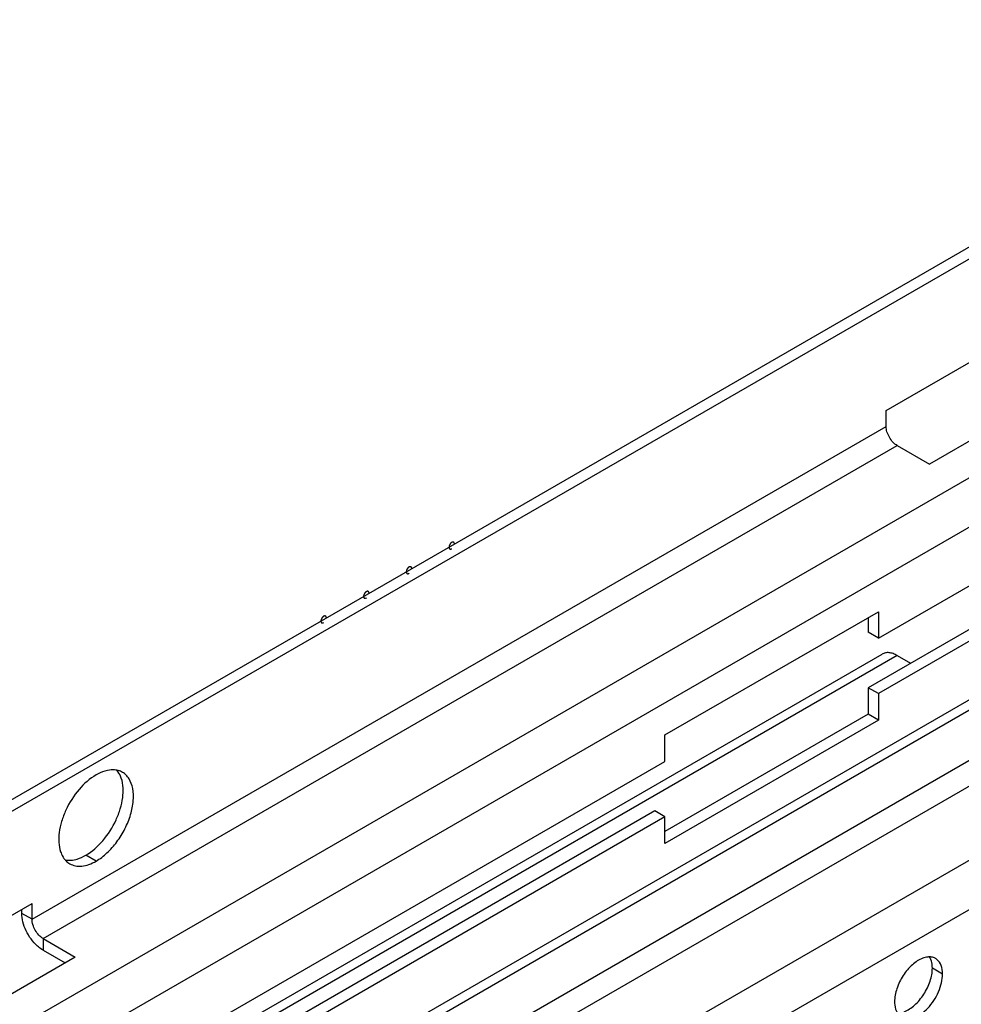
# Model space of a CAD drawing. Header units: inches. Extents: x 6 to 353, y 6 to 228.
# Tile 94 of 256: x 323.67 to 327.57, y 88.78 to 92.86. Entities that reach past the tile are written whole.
import ezdxf

# ---------------------------------------------------------------- set-up
doc = ezdxf.new("R2010")
doc.units = ezdxf.units.IN
doc.header["$LTSCALE"] = 19.946667
doc.header["$MEASUREMENT"] = 0
doc.layers.get('0').update_dxf_attribs({"linetype": 'CONTINUOUS'})
doc.layers.add('03_ALL_AXES', color=7, linetype='CONTINUOUS')
doc.layers.add('08_ALL_COSMETICS', color=7, linetype='CONTINUOUS')

msp = doc.modelspace()

# ---------------------------------------------------------------- linework, layer by layer
at = {"color": 7, "linetype": 'Continuous'}
for p, q in [((317.7691, 86.242), (329.2291, 92.8584)), ((317.7691, 86.193), (329.2291, 92.8094)), ((329.2291, 91.9014), (317.7691, 85.285)), ((327.2556, 91.2397), (328.1395, 91.75)), ((329.2291, 91.6973), (317.7691, 85.0809)), ((328.3185, 91.5282), (327.4346, 91.0179)), ((327.2238, 90.297), (329.2291, 91.4548)), ((329.2291, 91.2744), (327.1813, 90.0921)), ((329.2291, 91.2254), (327.2238, 90.0676)), ((327.2556, 91.1744), (327.2556, 91.2397)), ((323.7201, 89.1331), (327.2556, 91.1744)), ((323.766, 89.0535), (327.3016, 91.0947)), ((327.3016, 91.0947), (327.4346, 91.0179)), ((329.2291, 90.9829), (317.7691, 84.3665)), ((317.7691, 84.3242), (329.2291, 90.9406)), ((329.2291, 90.7314), (317.7691, 84.115)), ((329.2291, 90.6252), (317.7691, 84.0088)), ((326.3399, 89.8965), (327.2238, 90.4068)), ((327.2238, 90.4068), (327.2238, 90.297)), ((327.1813, 90.3824), (327.1813, 90.3215)), ((317.7691, 83.7026), (329.2291, 90.3191)), ((327.2238, 90.297), (327.1813, 90.3215)), ((323.7959, 88.2435), (327.2391, 90.2314)), ((327.3016, 90.2252), (323.8054, 88.2067)), ((327.3016, 90.2252), (327.3567, 90.1933)), ((317.7691, 83.4985), (329.2291, 90.1149)), ((327.2238, 90.0676), (327.1813, 90.0921)), ((327.1813, 90.0921), (327.1813, 89.9823)), ((327.2238, 90.0676), (327.2238, 89.9578)), ((327.1813, 89.9823), (326.3399, 89.4965)), ((327.2238, 89.9578), (326.3399, 89.4475)), ((327.2238, 89.9578), (327.1813, 89.9823)), ((326.3399, 89.7867), (326.3399, 89.8965)), ((326.3399, 89.5573), (326.2975, 89.5818)), ((326.3399, 89.4475), (326.3399, 89.5573)), ((322.8362, 88.6881), (323.7201, 89.1985)), ((323.6776, 89.1576), (323.6776, 89.174)), ((323.7201, 89.1331), (323.7201, 89.1985)), ((323.7201, 89.1331), (323.6776, 89.1576)), ((323.766, 89.0535), (323.8991, 88.9767)), ((323.766, 89.0535), (323.766, 89.0045)), ((323.8991, 88.9767), (323.0152, 88.4664)), ((323.766, 89.0045), (323.8567, 88.9522))]:
    msp.add_line(p, q, dxfattribs=at)
for points, knots in [([(327.3016, 91.0947), (327.295, 91.0985), (327.2827, 91.1089), (327.2683, 91.1286), (327.2584, 91.1509), (327.2556, 91.1668), (327.2556, 91.1744)], [0, 0, 0, 0, 0.237222, 0.499999, 0.762776, 1, 1, 1, 1]), ([(327.3016, 90.2252), (327.2961, 90.2283), (327.2852, 90.2335), (327.2684, 90.2376), (327.2526, 90.2372), (327.2432, 90.2337), (327.2391, 90.2314)], [0, 0, 0, 0, 0.289537, 0.549107, 0.782244, 1, 1, 1, 1]), ([(323.7423, 89.022), (323.7228, 89.0396), (323.6991, 89.0727), (323.6813, 89.1208), (323.6776, 89.1458), (323.6776, 89.1576)], [0, 0, 0, 0, 0.513232, 0.76865, 1, 1, 1, 1]), ([(323.766, 89.0535), (323.7595, 89.0573), (323.7472, 89.0677), (323.7327, 89.0874), (323.7229, 89.1097), (323.7201, 89.1256), (323.7201, 89.1331)], [0, 0, 0, 0, 0.237222, 0.499999, 0.762776, 1, 1, 1, 1]), ([(323.766, 89.0045), (323.764, 89.0057), (323.7556, 89.0109), (323.7479, 89.017), (323.7423, 89.022)], [0, 0, 0, 0, 0.238551, 1, 1, 1, 1])]:
    msp.add_open_spline(points, degree=3, knots=knots, dxfattribs=at)
at = {"layer": '03_ALL_AXES', "color": 7, "linetype": 'Continuous'}
for p, q in [((324.104, 88.4959), (326.3399, 89.7867)), ((326.2975, 89.5818), (324.0616, 88.2909)), ((326.3399, 89.5573), (324.104, 88.2664)), ((323.9852, 89.374), (323.9428, 89.3985)), ((327.4893, 88.9063), (327.4469, 88.9308))]:
    msp.add_line(p, q, dxfattribs=at)
for centre, radius, start, end in [((327.4344, 88.9187), 0.0585, 84.9317, 89.9013), ((327.4366, 88.9298), 0.0471, 51.4033, 60.0287)]:
    msp.add_arc(centre, radius, start, end, dxfattribs=at)
for points, knots in [([(324.033, 89.7496), (324.029, 89.7488), (324.0124, 89.7446), (323.9966, 89.7374), (323.9852, 89.7308)], [0, 0, 0, 0, 0.234374, 1, 1, 1, 1]), ([(324.0711, 89.7503), (324.0681, 89.7509), (324.0554, 89.7526), (324.0425, 89.7516), (324.033, 89.7496)], [0, 0, 0, 0, 0.238131, 1, 1, 1, 1]), ([(324.0945, 89.7416), (324.0891, 89.7447), (324.0813, 89.748), (324.0731, 89.7499), (324.0711, 89.7503)], [0, 0, 0, 0, 0.745546, 1, 1, 1, 1]), ([(324.0897, 89.7169), (324.0887, 89.7201), (324.0841, 89.7319), (324.0774, 89.7431), (324.0713, 89.7502)], [0, 0, 0, 0, 0.264165, 1, 1, 1, 1]), ([(323.9852, 89.7308), (323.9586, 89.7154), (323.9095, 89.6711), (323.8654, 89.6017), (323.8416, 89.5395), (323.8289, 89.4819), (323.8298, 89.4377), (323.8383, 89.4124)], [0, 0, 0, 0, 0.248569, 0.522783, 0.657703, 0.784571, 1, 1, 1, 1]), ([(323.9428, 89.3985), (323.9694, 89.4139), (324.0185, 89.4582), (324.0626, 89.5276), (324.0864, 89.5898), (324.0991, 89.6474), (324.0982, 89.6916), (324.0897, 89.7169)], [0, 0, 0, 0, 0.248569, 0.522783, 0.657703, 0.784571, 1, 1, 1, 1]), ([(323.9852, 89.374), (324.0014, 89.3833), (324.0328, 89.4075), (324.073, 89.4532), (324.1061, 89.507), (324.1293, 89.5645), (324.1408, 89.6211), (324.1397, 89.6724), (324.127, 89.7092), (324.1101, 89.7307), (324.0999, 89.7385), (324.0945, 89.7416)], [0, 0, 0, 0, 0.128727, 0.270397, 0.417611, 0.562022, 0.695749, 0.813063, 0.912468, 0.95712, 1, 1, 1, 1]), ([(323.8383, 89.4124), (323.8394, 89.4092), (323.8439, 89.3974), (323.8506, 89.3862), (323.8568, 89.3791)], [0, 0, 0, 0, 0.264165, 1, 1, 1, 1]), ([(323.8568, 89.3791), (323.8582, 89.3775), (323.8639, 89.3714), (323.8706, 89.3663), (323.876, 89.3632)], [0, 0, 0, 0, 0.254497, 1, 1, 1, 1]), ([(323.857, 89.379), (323.86, 89.3784), (323.8726, 89.3767), (323.8856, 89.3777), (323.8951, 89.3797)], [0, 0, 0, 0, 0.238131, 1, 1, 1, 1]), ([(323.8951, 89.3797), (323.899, 89.3805), (323.9156, 89.3847), (323.9314, 89.3919), (323.9428, 89.3985)], [0, 0, 0, 0, 0.234374, 1, 1, 1, 1]), ([(323.876, 89.3632), (323.8832, 89.359), (323.8998, 89.353), (323.9273, 89.3523), (323.9566, 89.3594), (323.9757, 89.3685), (323.9852, 89.374)], [0, 0, 0, 0, 0.217743, 0.450888, 0.710461, 1, 1, 1, 1]), ([(327.4072, 88.9719), (327.3914, 88.966), (327.3603, 88.9449), (327.3238, 88.9008), (327.2982, 88.8482), (327.2906, 88.8098), (327.2906, 88.7916)], [0, 0, 0, 0, 0.22565, 0.487907, 0.756853, 1, 1, 1, 1]), ([(327.4345, 88.9772), (327.4324, 88.9772), (327.423, 88.9767), (327.4139, 88.9744), (327.4072, 88.9719)], [0, 0, 0, 0, 0.235436, 1, 1, 1, 1]), ([(327.4409, 88.9666), (327.4405, 88.9676), (327.4389, 88.9714), (327.437, 88.975), (327.4354, 88.9776)], [0, 0, 0, 0, 0.257173, 1, 1, 1, 1]), ([(327.4602, 88.9706), (327.4587, 88.9715), (327.4522, 88.9748), (327.445, 88.9765), (327.4396, 88.977)], [0, 0, 0, 0, 0.245653, 1, 1, 1, 1]), ([(327.3303, 88.7505), (327.3461, 88.7564), (327.3772, 88.7775), (327.4136, 88.8216), (327.4393, 88.8742), (327.4469, 88.9126), (327.4469, 88.9308)], [0, 0, 0, 0, 0.22565, 0.487907, 0.756853, 1, 1, 1, 1]), ([(327.4469, 88.9308), (327.4469, 88.9341), (327.4464, 88.9462), (327.4441, 88.9583), (327.4409, 88.9666)], [0, 0, 0, 0, 0.268124, 1, 1, 1, 1]), ([(327.4893, 88.9063), (327.4893, 88.9184), (327.4865, 88.9408), (327.4739, 88.9604), (327.466, 88.9666)], [0, 0, 0, 0, 0.547342, 1, 1, 1, 1]), ([(327.3197, 88.7273), (327.3267, 88.7232), (327.3443, 88.7187), (327.3727, 88.7244), (327.4017, 88.7402), (327.4295, 88.7648), (327.4541, 88.7963), (327.4734, 88.832), (327.4859, 88.8691), (327.4893, 88.8943), (327.4893, 88.9063)], [0, 0, 0, 0, 0.086936, 0.18641, 0.303807, 0.437621, 0.582126, 0.729411, 0.871212, 1, 1, 1, 1]), ([(327.2906, 88.7916), (327.2906, 88.7871), (327.2914, 88.771), (327.2959, 88.7547), (327.302, 88.7448)], [0, 0, 0, 0, 0.276625, 1, 1, 1, 1])]:
    msp.add_open_spline(points, degree=3, knots=knots, dxfattribs=at)
at = {"layer": '08_ALL_COSMETICS', "color": 7, "linetype": 'Continuous'}
for points, knots in [([(325.4574, 90.6939), (325.4571, 90.6936), (325.4565, 90.6932), (325.4558, 90.6927), (325.4552, 90.6924), (325.4547, 90.6918), (325.4542, 90.6914), (325.4536, 90.6909), (325.4531, 90.6904), (325.4526, 90.6898), (325.4521, 90.6892), (325.4517, 90.6886), (325.4511, 90.6881), (325.4507, 90.6874), (325.4503, 90.6867), (325.4499, 90.6861), (325.4494, 90.6854), (325.4491, 90.6847), (325.4487, 90.684), (325.4484, 90.6833), (325.448, 90.6826), (325.4478, 90.6819), (325.4475, 90.6812), (325.4472, 90.6805), (325.447, 90.6798), (325.4468, 90.6791), (325.4467, 90.6784), (325.4465, 90.6777), (325.4463, 90.677), (325.4463, 90.6763), (325.4462, 90.6754), (325.4461, 90.6747), (325.4461, 90.6743)], [0, 0, 0, 0, 0.0625, 0.09375, 0.125, 0.15625, 0.1875, 0.21875, 0.25, 0.28125, 0.3125, 0.34375, 0.375, 0.40625, 0.4375, 0.46875, 0.5, 0.53125, 0.5625, 0.59375, 0.625, 0.65625, 0.6875, 0.71875, 0.75, 0.78125, 0.8125, 0.84375, 0.875, 0.90625, 0.9375, 1, 1, 1, 1]), ([(325.4687, 90.6873), (325.4687, 90.6877), (325.4687, 90.6883), (325.4686, 90.6891), (325.4686, 90.6898), (325.4684, 90.6902), (325.4682, 90.6908), (325.4681, 90.6912), (325.468, 90.6915), (325.4679, 90.6918), (325.4678, 90.692), (325.4676, 90.6923), (325.4674, 90.6926), (325.4672, 90.693), (325.467, 90.6933), (325.4669, 90.6935), (325.4667, 90.6936), (325.4664, 90.6938), (325.4661, 90.6941), (325.4658, 90.6943), (325.4656, 90.6945), (325.4654, 90.6947), (325.4652, 90.6947), (325.4649, 90.6948), (325.4646, 90.695), (325.4642, 90.6951), (325.4639, 90.6952), (325.4637, 90.6953), (325.4635, 90.6953), (325.4632, 90.6953), (325.4627, 90.6953), (325.4623, 90.6953), (325.462, 90.6953), (325.4618, 90.6954), (325.4615, 90.6953), (325.4612, 90.6952), (325.4607, 90.6951), (325.4603, 90.695), (325.4599, 90.6949), (325.4597, 90.6949), (325.4594, 90.6948), (325.459, 90.6946), (325.4584, 90.6943), (325.4578, 90.694), (325.4574, 90.6939)], [0, 0, 0, 0, 0.0625, 0.09375, 0.125, 0.15625, 0.1875, 0.21875, 0.234375, 0.25, 0.265625, 0.28125, 0.3125, 0.34375, 0.359375, 0.375, 0.390625, 0.40625, 0.4375, 0.46875, 0.484375, 0.5, 0.515625, 0.53125, 0.5625, 0.59375, 0.609375, 0.625, 0.640625, 0.65625, 0.6875, 0.71875, 0.734375, 0.75, 0.765625, 0.78125, 0.8125, 0.84375, 0.859375, 0.875, 0.890625, 0.90625, 0.9375, 1, 1, 1, 1]), ([(325.4461, 90.6743), (325.4461, 90.6739), (325.4462, 90.6733), (325.4463, 90.6725), (325.4463, 90.6718), (325.4465, 90.6713), (325.4466, 90.6708), (325.4468, 90.6704), (325.4469, 90.67), (325.447, 90.6698), (325.4471, 90.6696), (325.4473, 90.6693), (325.4475, 90.669), (325.4477, 90.6686), (325.4479, 90.6683), (325.448, 90.6681), (325.4482, 90.668), (325.4484, 90.6678), (325.4487, 90.6675), (325.449, 90.6673), (325.4493, 90.6671), (325.4494, 90.6669), (325.4496, 90.6669), (325.4499, 90.6667), (325.4503, 90.6666), (325.4506, 90.6665), (325.4509, 90.6664), (325.4511, 90.6663), (325.4514, 90.6663), (325.4517, 90.6663), (325.4521, 90.6663), (325.4525, 90.6662), (325.4528, 90.6662), (325.4531, 90.6662), (325.4533, 90.6663), (325.4537, 90.6664), (325.4541, 90.6665), (325.4546, 90.6666), (325.4549, 90.6666), (325.4552, 90.6667), (325.4555, 90.6668), (325.4558, 90.667), (325.4565, 90.6673), (325.4571, 90.6676), (325.4574, 90.6677)], [0, 0, 0, 0, 0.0625, 0.09375, 0.125, 0.15625, 0.1875, 0.21875, 0.234375, 0.25, 0.265625, 0.28125, 0.3125, 0.34375, 0.359375, 0.375, 0.390625, 0.40625, 0.4375, 0.46875, 0.484375, 0.5, 0.515625, 0.53125, 0.5625, 0.59375, 0.609375, 0.625, 0.640625, 0.65625, 0.6875, 0.71875, 0.734375, 0.75, 0.765625, 0.78125, 0.8125, 0.84375, 0.859375, 0.875, 0.890625, 0.90625, 0.9375, 1, 1, 1, 1]), ([(325.2806, 90.5918), (325.2803, 90.5915), (325.2797, 90.5912), (325.279, 90.5906), (325.2784, 90.5903), (325.2779, 90.5898), (325.2774, 90.5893), (325.2769, 90.5888), (325.2763, 90.5883), (325.2759, 90.5877), (325.2754, 90.5872), (325.2749, 90.5866), (325.2744, 90.586), (325.274, 90.5853), (325.2735, 90.5847), (325.2731, 90.584), (325.2726, 90.5834), (325.2723, 90.5827), (325.2719, 90.582), (325.2716, 90.5813), (325.2712, 90.5806), (325.271, 90.5799), (325.2707, 90.5791), (325.2705, 90.5784), (325.2702, 90.5777), (325.2701, 90.577), (325.2699, 90.5763), (325.2697, 90.5756), (325.2695, 90.5749), (325.2695, 90.5742), (325.2694, 90.5733), (325.2694, 90.5727), (325.2693, 90.5722)], [0, 0, 0, 0, 0.0625, 0.09375, 0.125, 0.15625, 0.1875, 0.21875, 0.25, 0.28125, 0.3125, 0.34375, 0.375, 0.40625, 0.4375, 0.46875, 0.5, 0.53125, 0.5625, 0.59375, 0.625, 0.65625, 0.6875, 0.71875, 0.75, 0.78125, 0.8125, 0.84375, 0.875, 0.90625, 0.9375, 1, 1, 1, 1]), ([(325.2693, 90.5722), (325.2694, 90.5718), (325.2694, 90.5712), (325.2695, 90.5704), (325.2695, 90.5698), (325.2697, 90.5693), (325.2699, 90.5687), (325.27, 90.5683), (325.2701, 90.568), (325.2702, 90.5677), (325.2703, 90.5675), (325.2705, 90.5672), (325.2707, 90.5669), (325.2709, 90.5665), (325.2711, 90.5663), (325.2712, 90.566), (325.2714, 90.5659), (325.2716, 90.5657), (325.2719, 90.5655), (325.2722, 90.5652), (325.2725, 90.565), (325.2726, 90.5649), (325.2729, 90.5648), (325.2731, 90.5647), (325.2735, 90.5646), (325.2739, 90.5644), (325.2741, 90.5643), (325.2743, 90.5642), (325.2746, 90.5642), (325.2749, 90.5642), (325.2753, 90.5642), (325.2757, 90.5642), (325.2761, 90.5642), (325.2763, 90.5641), (325.2766, 90.5642), (325.2769, 90.5643), (325.2774, 90.5644), (325.2778, 90.5645), (325.2782, 90.5646), (325.2784, 90.5646), (325.2787, 90.5648), (325.2791, 90.5649), (325.2797, 90.5652), (325.2803, 90.5655), (325.2806, 90.5657)], [0, 0, 0, 0, 0.0625, 0.09375, 0.125, 0.15625, 0.1875, 0.21875, 0.234375, 0.25, 0.265625, 0.28125, 0.3125, 0.34375, 0.359375, 0.375, 0.390625, 0.40625, 0.4375, 0.46875, 0.484375, 0.5, 0.515625, 0.53125, 0.5625, 0.59375, 0.609375, 0.625, 0.640625, 0.65625, 0.6875, 0.71875, 0.734375, 0.75, 0.765625, 0.78125, 0.8125, 0.84375, 0.859375, 0.875, 0.890625, 0.90625, 0.9375, 1, 1, 1, 1]), ([(325.292, 90.5853), (325.2919, 90.5857), (325.2919, 90.5863), (325.2918, 90.5871), (325.2918, 90.5877), (325.2916, 90.5882), (325.2914, 90.5887), (325.2913, 90.5891), (325.2912, 90.5895), (325.2911, 90.5898), (325.291, 90.59), (325.2908, 90.5902), (325.2906, 90.5906), (325.2904, 90.5909), (325.2902, 90.5912), (325.2901, 90.5914), (325.2899, 90.5915), (325.2897, 90.5918), (325.2894, 90.592), (325.2891, 90.5922), (325.2888, 90.5924), (325.2887, 90.5926), (325.2884, 90.5927), (325.2882, 90.5928), (325.2878, 90.5929), (325.2874, 90.593), (325.2872, 90.5931), (325.287, 90.5932), (325.2867, 90.5932), (325.2864, 90.5932), (325.286, 90.5933), (325.2856, 90.5933), (325.2852, 90.5933), (325.285, 90.5933), (325.2847, 90.5932), (325.2844, 90.5932), (325.2839, 90.5931), (325.2835, 90.593), (325.2831, 90.5929), (325.2829, 90.5928), (325.2826, 90.5927), (325.2822, 90.5925), (325.2816, 90.5922), (325.281, 90.592), (325.2806, 90.5918)], [0, 0, 0, 0, 0.0625, 0.09375, 0.125, 0.15625, 0.1875, 0.21875, 0.234375, 0.25, 0.265625, 0.28125, 0.3125, 0.34375, 0.359375, 0.375, 0.390625, 0.40625, 0.4375, 0.46875, 0.484375, 0.5, 0.515625, 0.53125, 0.5625, 0.59375, 0.609375, 0.625, 0.640625, 0.65625, 0.6875, 0.71875, 0.734375, 0.75, 0.765625, 0.78125, 0.8125, 0.84375, 0.859375, 0.875, 0.890625, 0.90625, 0.9375, 1, 1, 1, 1]), ([(325.1039, 90.4897), (325.1035, 90.4895), (325.103, 90.4891), (325.1022, 90.4886), (325.1017, 90.4882), (325.1011, 90.4877), (325.1006, 90.4872), (325.1001, 90.4867), (325.0996, 90.4863), (325.0991, 90.4857), (325.0986, 90.4851), (325.0981, 90.4845), (325.0976, 90.484), (325.0972, 90.4833), (325.0967, 90.4826), (325.0963, 90.4819), (325.0958, 90.4813), (325.0955, 90.4806), (325.0952, 90.4799), (325.0948, 90.4792), (325.0944, 90.4785), (325.0942, 90.4778), (325.0939, 90.4771), (325.0937, 90.4764), (325.0934, 90.4757), (325.0933, 90.475), (325.0931, 90.4743), (325.093, 90.4736), (325.0928, 90.4728), (325.0927, 90.4722), (325.0926, 90.4713), (325.0926, 90.4706), (325.0926, 90.4701)], [0, 0, 0, 0, 0.0625, 0.09375, 0.125, 0.15625, 0.1875, 0.21875, 0.25, 0.28125, 0.3125, 0.34375, 0.375, 0.40625, 0.4375, 0.46875, 0.5, 0.53125, 0.5625, 0.59375, 0.625, 0.65625, 0.6875, 0.71875, 0.75, 0.78125, 0.8125, 0.84375, 0.875, 0.90625, 0.9375, 1, 1, 1, 1]), ([(325.1152, 90.4832), (325.1152, 90.4836), (325.1151, 90.4842), (325.115, 90.485), (325.115, 90.4856), (325.1148, 90.4861), (325.1147, 90.4867), (325.1145, 90.4871), (325.1144, 90.4874), (325.1143, 90.4877), (325.1142, 90.4879), (325.114, 90.4882), (325.1138, 90.4885), (325.1136, 90.4889), (325.1134, 90.4891), (325.1133, 90.4894), (325.1131, 90.4895), (325.1129, 90.4897), (325.1126, 90.4899), (325.1123, 90.4902), (325.112, 90.4904), (325.1119, 90.4905), (325.1117, 90.4906), (325.1114, 90.4907), (325.111, 90.4908), (325.1107, 90.491), (325.1104, 90.4911), (325.1102, 90.4912), (325.1099, 90.4912), (325.1096, 90.4912), (325.1092, 90.4912), (325.1088, 90.4912), (325.1085, 90.4912), (325.1082, 90.4913), (325.108, 90.4912), (325.1076, 90.4911), (325.1072, 90.491), (325.1067, 90.4909), (325.1064, 90.4908), (325.1061, 90.4908), (325.1058, 90.4906), (325.1055, 90.4905), (325.1048, 90.4902), (325.1042, 90.4899), (325.1039, 90.4897)], [0, 0, 0, 0, 0.0625, 0.09375, 0.125, 0.15625, 0.1875, 0.21875, 0.234375, 0.25, 0.265625, 0.28125, 0.3125, 0.34375, 0.359375, 0.375, 0.390625, 0.40625, 0.4375, 0.46875, 0.484375, 0.5, 0.515625, 0.53125, 0.5625, 0.59375, 0.609375, 0.625, 0.640625, 0.65625, 0.6875, 0.71875, 0.734375, 0.75, 0.765625, 0.78125, 0.8125, 0.84375, 0.859375, 0.875, 0.890625, 0.90625, 0.9375, 1, 1, 1, 1]), ([(325.0926, 90.4701), (325.0926, 90.4697), (325.0926, 90.4691), (325.0927, 90.4683), (325.0927, 90.4677), (325.0929, 90.4672), (325.0931, 90.4667), (325.0932, 90.4663), (325.0933, 90.4659), (325.0934, 90.4656), (325.0935, 90.4655), (325.0937, 90.4652), (325.0939, 90.4648), (325.0941, 90.4645), (325.0943, 90.4642), (325.0944, 90.464), (325.0946, 90.4639), (325.0949, 90.4637), (325.0952, 90.4634), (325.0955, 90.4632), (325.0957, 90.463), (325.0959, 90.4628), (325.0961, 90.4627), (325.0964, 90.4626), (325.0967, 90.4625), (325.0971, 90.4624), (325.0974, 90.4623), (325.0976, 90.4622), (325.0978, 90.4622), (325.0981, 90.4622), (325.0986, 90.4621), (325.099, 90.4621), (325.0993, 90.4621), (325.0995, 90.4621), (325.0998, 90.4622), (325.1001, 90.4622), (325.1006, 90.4623), (325.101, 90.4624), (325.1014, 90.4625), (325.1016, 90.4626), (325.1019, 90.4627), (325.1023, 90.4629), (325.1029, 90.4632), (325.1035, 90.4634), (325.1039, 90.4636)], [0, 0, 0, 0, 0.0625, 0.09375, 0.125, 0.15625, 0.1875, 0.21875, 0.234375, 0.25, 0.265625, 0.28125, 0.3125, 0.34375, 0.359375, 0.375, 0.390625, 0.40625, 0.4375, 0.46875, 0.484375, 0.5, 0.515625, 0.53125, 0.5625, 0.59375, 0.609375, 0.625, 0.640625, 0.65625, 0.6875, 0.71875, 0.734375, 0.75, 0.765625, 0.78125, 0.8125, 0.84375, 0.859375, 0.875, 0.890625, 0.90625, 0.9375, 1, 1, 1, 1]), ([(324.9271, 90.3877), (324.9267, 90.3874), (324.9262, 90.387), (324.9255, 90.3865), (324.9249, 90.3862), (324.9244, 90.3857), (324.9238, 90.3852), (324.9233, 90.3847), (324.9228, 90.3842), (324.9223, 90.3836), (324.9218, 90.383), (324.9213, 90.3825), (324.9208, 90.3819), (324.9204, 90.3812), (324.92, 90.3806), (324.9195, 90.3799), (324.9191, 90.3792), (324.9188, 90.3785), (324.9184, 90.3778), (324.9181, 90.3771), (324.9177, 90.3765), (324.9174, 90.3757), (324.9172, 90.375), (324.9169, 90.3743), (324.9166, 90.3736), (324.9165, 90.3729), (324.9163, 90.3722), (324.9162, 90.3715), (324.916, 90.3708), (324.916, 90.3701), (324.9159, 90.3692), (324.9158, 90.3685), (324.9158, 90.3681)], [0, 0, 0, 0, 0.0625, 0.09375, 0.125, 0.15625, 0.1875, 0.21875, 0.25, 0.28125, 0.3125, 0.34375, 0.375, 0.40625, 0.4375, 0.46875, 0.5, 0.53125, 0.5625, 0.59375, 0.625, 0.65625, 0.6875, 0.71875, 0.75, 0.78125, 0.8125, 0.84375, 0.875, 0.90625, 0.9375, 1, 1, 1, 1]), ([(324.9158, 90.3681), (324.9158, 90.3677), (324.9159, 90.3671), (324.916, 90.3663), (324.916, 90.3656), (324.9162, 90.3652), (324.9163, 90.3646), (324.9164, 90.3642), (324.9166, 90.3639), (324.9166, 90.3636), (324.9168, 90.3634), (324.9169, 90.3631), (324.9172, 90.3628), (324.9174, 90.3624), (324.9175, 90.3622), (324.9177, 90.3619), (324.9179, 90.3618), (324.9181, 90.3616), (324.9184, 90.3613), (324.9187, 90.3611), (324.9189, 90.3609), (324.9191, 90.3607), (324.9193, 90.3607), (324.9196, 90.3606), (324.92, 90.3604), (324.9203, 90.3603), (324.9206, 90.3602), (324.9208, 90.3601), (324.921, 90.3601), (324.9214, 90.3601), (324.9218, 90.3601), (324.9222, 90.3601), (324.9225, 90.3601), (324.9227, 90.36), (324.923, 90.3601), (324.9234, 90.3602), (324.9238, 90.3603), (324.9242, 90.3604), (324.9246, 90.3605), (324.9249, 90.3605), (324.9251, 90.3606), (324.9255, 90.3608), (324.9262, 90.3611), (324.9267, 90.3614), (324.9271, 90.3615)], [0, 0, 0, 0, 0.0625, 0.09375, 0.125, 0.15625, 0.1875, 0.21875, 0.234375, 0.25, 0.265625, 0.28125, 0.3125, 0.34375, 0.359375, 0.375, 0.390625, 0.40625, 0.4375, 0.46875, 0.484375, 0.5, 0.515625, 0.53125, 0.5625, 0.59375, 0.609375, 0.625, 0.640625, 0.65625, 0.6875, 0.71875, 0.734375, 0.75, 0.765625, 0.78125, 0.8125, 0.84375, 0.859375, 0.875, 0.890625, 0.90625, 0.9375, 1, 1, 1, 1]), ([(324.9384, 90.3811), (324.9384, 90.3815), (324.9383, 90.3822), (324.9382, 90.3829), (324.9382, 90.3836), (324.938, 90.3841), (324.9379, 90.3846), (324.9377, 90.385), (324.9376, 90.3854), (324.9376, 90.3856), (324.9374, 90.3858), (324.9373, 90.3861), (324.937, 90.3865), (324.9368, 90.3868), (324.9366, 90.3871), (324.9365, 90.3873), (324.9363, 90.3874), (324.9361, 90.3876), (324.9358, 90.3879), (324.9355, 90.3881), (324.9353, 90.3883), (324.9351, 90.3885), (324.9349, 90.3885), (324.9346, 90.3887), (324.9342, 90.3888), (324.9339, 90.3889), (324.9336, 90.389), (324.9334, 90.3891), (324.9331, 90.3891), (324.9328, 90.3891), (324.9324, 90.3891), (324.932, 90.3892), (324.9317, 90.3892), (324.9315, 90.3892), (324.9312, 90.3891), (324.9308, 90.389), (324.9304, 90.3889), (324.93, 90.3888), (324.9296, 90.3888), (324.9293, 90.3887), (324.9291, 90.3886), (324.9287, 90.3884), (324.928, 90.3881), (324.9275, 90.3878), (324.9271, 90.3877)], [0, 0, 0, 0, 0.0625, 0.09375, 0.125, 0.15625, 0.1875, 0.21875, 0.234375, 0.25, 0.265625, 0.28125, 0.3125, 0.34375, 0.359375, 0.375, 0.390625, 0.40625, 0.4375, 0.46875, 0.484375, 0.5, 0.515625, 0.53125, 0.5625, 0.59375, 0.609375, 0.625, 0.640625, 0.65625, 0.6875, 0.71875, 0.734375, 0.75, 0.765625, 0.78125, 0.8125, 0.84375, 0.859375, 0.875, 0.890625, 0.90625, 0.9375, 1, 1, 1, 1])]:
    msp.add_open_spline(points, degree=3, knots=knots, dxfattribs=at)

doc.saveas('drawing.dxf')
